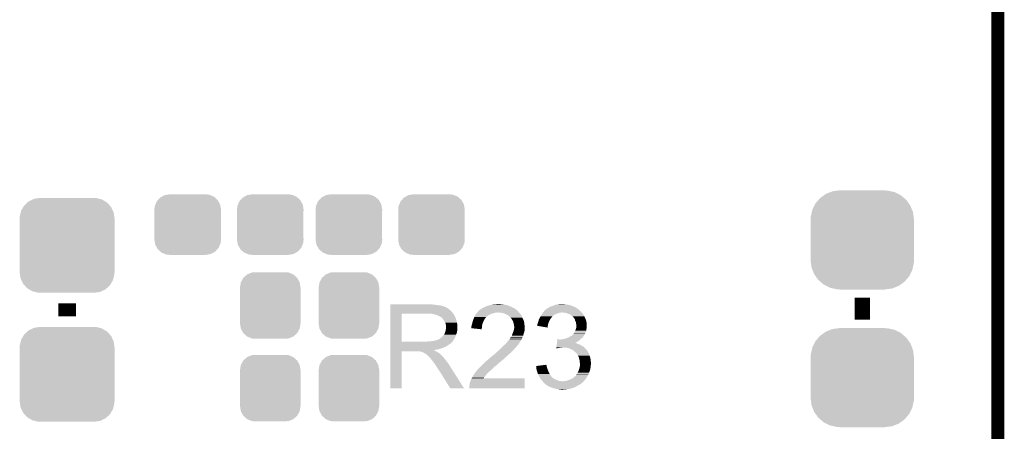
# Model space of a CAD drawing. Extents: x -1.3 to 24.2, y -3.9 to 56.
# Tile 53 of 54: x 12.8 to 24.2, y 36.5 to 41.3. Entities that reach past the tile are written whole.
import ezdxf

# ---------------------------------------------------------------- set-up
doc = ezdxf.new("R2010")
doc.units = 0
doc.layers.get('0').update_dxf_attribs({"linetype": 'CONTINUOUS'})
for name, color, linetype in [('ETH_WIZ_3_CLICK_V102_GKO', 9, 'CONTINUOUS'), ('ETH_WIZ_3_CLICK_V102_GTO', 11, 'CONTINUOUS'), ('ETH_WIZ_3_CLICK_V102_GTS', 8, 'CONTINUOUS')]:
    doc.layers.add(name, color=color, linetype=linetype)

# ---------------------------------------------------------------- blocks, each defined once
blk = doc.blocks.new('CUSTOM_84')
for points in [[(-0.268438, 0.342124), (-0.233628, 0.347838), (0.2622, 0.342124), (0.247972, 0.347838)], [(-0.233628, 0.347838), (-0.20955, 0.35179), (0.247972, 0.347838), (0.20955, 0.35179)], [(-0.383124, 0.213652), (-0.37475, 0.234078), (0.380766, 0.213652), (0.377262, 0.234078)], [(-0.37475, 0.234078), (-0.360486, 0.26887), (0.377262, 0.234078), (0.357822, 0.26887)], [(-0.360486, 0.26887), (-0.34504, 0.286174), (0.357822, 0.26887), (0.348152, 0.286174)], [(-0.34504, 0.286174), (-0.320744, 0.31339), (0.348152, 0.286174), (0.317222, 0.31339)], [(-0.320744, 0.31339), (-0.298526, 0.325596), (0.317222, 0.31339), (0.30335, 0.325596)], [(-0.298526, 0.325596), (-0.268438, 0.342124), (0.30335, 0.325596), (0.2622, 0.342124)], [(-0.38735, 0.17526), (-0.383124, 0.213652), (0.38735, 0.17526), (0.380766, 0.213652)], [(-0.38608, 0.154124), (-0.38735, 0.17526), (0.38608, 0.154124), (0.38735, 0.17526)], [(-0.38608, -0.154124), (-0.38608, 0.154124), (0.38608, -0.154124), (0.38608, 0.154124)], [(-0.38735, -0.17526), (-0.38608, -0.154124), (0.38735, -0.17526), (0.38608, -0.154124)], [(-0.380764, -0.213652), (-0.38735, -0.17526), (0.383124, -0.213652), (0.38735, -0.17526)], [(-0.377262, -0.234078), (-0.380764, -0.213652), (0.374748, -0.234078), (0.383124, -0.213652)], [(-0.35782, -0.26887), (-0.377262, -0.234078), (0.360486, -0.26887), (0.374748, -0.234078)], [(-0.348152, -0.286174), (-0.35782, -0.26887), (0.345038, -0.286174), (0.360486, -0.26887)], [(-0.31722, -0.31339), (-0.348152, -0.286174), (0.320744, -0.31339), (0.345038, -0.286174)], [(-0.30335, -0.325596), (-0.31722, -0.31339), (0.298524, -0.325596), (0.320744, -0.31339)], [(-0.262198, -0.342124), (-0.30335, -0.325596), (0.268438, -0.342124), (0.298524, -0.325596)], [(-0.247972, -0.347838), (-0.262198, -0.342124), (0.233626, -0.347838), (0.268438, -0.342124)], [(-0.20955, -0.35179), (-0.247972, -0.347838), (0.20955, -0.35179), (0.233626, -0.347838)]]:
    blk.add_solid(points)
blk = doc.blocks.new('CUSTOM_87')
for points in [[(-0.312264, 0.321732), (-0.26893, 0.360448), (0.312592, 0.321732), (0.268592, 0.360448)], [(-0.26893, 0.360448), (-0.267216, 0.361152), (0.268592, 0.360448), (0.26779, 0.361152)], [(-0.267216, 0.361152), (-0.213724, 0.383108), (0.26779, 0.361152), (0.21312, 0.383108)], [(-0.213724, 0.383108), (-0.20803, 0.383392), (0.21312, 0.383108), (0.212412, 0.383392)], [(-0.20803, 0.383392), (-0.154122, 0.38608), (0.212412, 0.383392), (0.154132, 0.38608)], [(-0.35179, 0.21082), (-0.342144, 0.268372), (0.35179, 0.21082), (0.34192, 0.268372)], [(-0.342144, 0.268372), (-0.341452, 0.269636), (0.34192, 0.268372), (0.341702, 0.269636)], [(-0.341452, 0.269636), (-0.313432, 0.320688), (0.341702, 0.269636), (0.313176, 0.320688)], [(-0.313432, 0.320688), (-0.312264, 0.321732), (0.313176, 0.320688), (0.312592, 0.321732)], [(-0.35179, 0.20955), (-0.35179, 0.21082), (0.35179, 0.20955), (0.35179, 0.21082)], [(-0.35179, -0.20955), (-0.35179, 0.20955), (0.35179, -0.20955), (0.35179, 0.20955)], [(-0.35179, -0.21082), (-0.35179, -0.20955), (0.35179, -0.21082), (0.35179, -0.20955)], [(-0.34192, -0.268358), (-0.35179, -0.21082), (0.342148, -0.268358), (0.35179, -0.21082)], [(-0.341702, -0.269636), (-0.34192, -0.268358), (0.341446, -0.269636), (0.342148, -0.268358)], [(-0.313184, -0.320676), (-0.341702, -0.269636), (0.31344, -0.320676), (0.341446, -0.269636)], [(-0.312594, -0.321732), (-0.313184, -0.320676), (0.312258, -0.321732), (0.31344, -0.320676)], [(-0.268602, -0.36044), (-0.312594, -0.321732), (0.26894, -0.36044), (0.312258, -0.321732)], [(-0.267792, -0.361154), (-0.268602, -0.36044), (0.2672, -0.361154), (0.26894, -0.36044)], [(-0.213136, -0.383104), (-0.267792, -0.361154), (0.213734, -0.383104), (0.2672, -0.361154)], [(-0.212414, -0.383394), (-0.213136, -0.383104), (0.207926, -0.383394), (0.213734, -0.383104)], [(-0.154122, -0.38608), (-0.212414, -0.383394), (0.154132, -0.38608), (0.207926, -0.383394)]]:
    blk.add_solid(points)
blk = doc.blocks.new('CUSTOM_170')
for points in [[(-0.345082, 0.564982), (-0.280906, 0.573126), (0.330716, 0.564982), (0.29394, 0.573126)], [(-0.280906, 0.573126), (-0.268754, 0.574668), (0.29394, 0.573126), (0.26289, 0.574668)], [(-0.268754, 0.574668), (-0.26289, 0.575412), (0.26289, 0.574668), (0.26289, 0.575412)], [(-0.26289, 0.575412), (-0.26289, 0.57658), (0.26289, 0.575412), (0.26289, 0.57658)], [(-0.5439, 0.424206), (-0.50942, 0.464344), (0.540452, 0.424206), (0.511916, 0.464344)], [(-0.50942, 0.464344), (-0.48991, 0.487052), (0.511916, 0.464344), (0.485384, 0.487052)], [(-0.48991, 0.487052), (-0.445898, 0.518216), (0.485384, 0.487052), (0.448968, 0.518216)], [(-0.445898, 0.518216), (-0.422292, 0.53493), (0.448968, 0.518216), (0.415476, 0.53493)], [(-0.422292, 0.53493), (-0.370184, 0.555212), (0.415476, 0.53493), (0.374834, 0.555212)], [(-0.370184, 0.555212), (-0.345082, 0.564982), (0.374834, 0.555212), (0.330716, 0.564982)], [(-0.587848, 0.319662), (-0.581036, 0.350142), (0.59012, 0.319662), (0.578192, 0.350142)], [(-0.581036, 0.350142), (-0.557634, 0.396816), (0.578192, 0.350142), (0.559922, 0.396816)], [(-0.557634, 0.396816), (-0.5439, 0.424206), (0.559922, 0.396816), (0.540452, 0.424206)], [(-0.60198, -0.23749), (-0.60198, 0.23749), (0.60198, -0.23749), (0.60198, 0.23749)], [(-0.600708, 0.23749), (-0.599104, 0.269284), (0.600706, 0.23749), (0.596612, 0.269284)], [(-0.599104, 0.269284), (-0.587848, 0.319662), (0.596612, 0.269284), (0.59012, 0.319662)], [(-0.596696, -0.269178), (-0.600708, -0.23749), (0.599104, -0.269178), (0.600708, -0.23749)], [(-0.590302, -0.319686), (-0.596696, -0.269178), (0.587816, -0.319686), (0.599104, -0.269178)], [(-0.5785, -0.350036), (-0.590302, -0.319686), (0.581036, -0.350036), (0.587816, -0.319686)], [(-0.560276, -0.396904), (-0.5785, -0.350036), (0.557536, -0.396904), (0.581036, -0.350036)], [(-0.541032, -0.4241), (-0.560276, -0.396904), (0.5439, -0.4241), (0.557536, -0.396904)], [(-0.512418, -0.464538), (-0.541032, -0.4241), (0.50916, -0.464538), (0.5439, -0.4241)], [(-0.486348, -0.486946), (-0.512418, -0.464538), (0.48991, -0.486946), (0.50916, -0.464538)], [(-0.449588, -0.518546), (-0.486348, -0.486946), (0.44528, -0.518546), (0.48991, -0.486946)], [(-0.417148, -0.534824), (-0.449588, -0.518546), (0.422292, -0.534824), (0.44528, -0.518546)], [(-0.375536, -0.555706), (-0.417148, -0.534824), (0.36864, -0.555706), (0.422292, -0.534824)], [(-0.334554, -0.564876), (-0.375536, -0.555706), (0.345082, -0.564876), (0.36864, -0.555706)], [(-0.294682, -0.573798), (-0.334554, -0.564876), (0.274772, -0.573798), (0.345082, -0.564876)], [(-0.264976, -0.575306), (-0.294682, -0.573798), (0.26289, -0.575306), (0.274772, -0.573798)], [(-0.26289, -0.575412), (-0.264976, -0.575306), (0.26289, -0.575412), (0.26289, -0.575306)], [(-0.26289, -0.57658), (-0.26289, -0.575412), (0.26289, -0.57658), (0.26289, -0.575412)]]:
    blk.add_solid(points)
blk = doc.blocks.new('CUSTOM_175')
for points in [[(-0.508918, 0.445816), (-0.497124, 0.465342), (0.51162, 0.445816), (0.49401, 0.465342)], [(-0.497124, 0.465342), (-0.461888, 0.497124), (0.49401, 0.465342), (0.465342, 0.497124)], [(-0.461888, 0.497124), (-0.445816, 0.51162), (0.465342, 0.497124), (0.441342, 0.51162)], [(-0.445816, 0.51162), (-0.400774, 0.532846), (0.441342, 0.51162), (0.406198, 0.532846)], [(-0.400774, 0.532846), (-0.383312, 0.541074), (0.406198, 0.532846), (0.373946, 0.541074)], [(-0.383312, 0.541074), (-0.323442, 0.549926), (0.373946, 0.541074), (0.339246, 0.549926)], [(-0.323442, 0.549926), (-0.31496, 0.55118), (0.339246, 0.549926), (0.31496, 0.55118)], [(-0.549926, 0.339246), (-0.538686, 0.383312), (0.54759, 0.339246), (0.541074, 0.383312)], [(-0.538686, 0.383312), (-0.532846, 0.406198), (0.541074, 0.383312), (0.53029, 0.406198)], [(-0.532846, 0.406198), (-0.508918, 0.445816), (0.53029, 0.406198), (0.51162, 0.445816)], [(-0.55118, 0.31496), (-0.549926, 0.339246), (0.55118, 0.31496), (0.54759, 0.339246)], [(-0.55118, -0.31496), (-0.55118, 0.31496), (0.55118, -0.31496), (0.55118, 0.31496)], [(-0.547588, -0.339246), (-0.55118, -0.31496), (0.549926, -0.339246), (0.55118, -0.31496)], [(-0.541074, -0.383312), (-0.547588, -0.339246), (0.538684, -0.383312), (0.549926, -0.339246)], [(-0.530288, -0.406198), (-0.541074, -0.383312), (0.532846, -0.406198), (0.538684, -0.383312)], [(-0.51162, -0.445816), (-0.530288, -0.406198), (0.508916, -0.445816), (0.532846, -0.406198)], [(-0.494008, -0.465342), (-0.51162, -0.445816), (0.497124, -0.465342), (0.508916, -0.445816)], [(-0.465342, -0.497124), (-0.494008, -0.465342), (0.461886, -0.497124), (0.497124, -0.465342)], [(-0.44134, -0.51162), (-0.465342, -0.497124), (0.445816, -0.51162), (0.461886, -0.497124)], [(-0.406198, -0.532846), (-0.44134, -0.51162), (0.400772, -0.532846), (0.445816, -0.51162)], [(-0.373944, -0.541074), (-0.406198, -0.532846), (0.383312, -0.541074), (0.400772, -0.532846)], [(-0.339246, -0.549926), (-0.373944, -0.541074), (0.32344, -0.549926), (0.383312, -0.541074)], [(-0.31496, -0.55118), (-0.339246, -0.549926), (0.31496, -0.55118), (0.32344, -0.549926)]]:
    blk.add_solid(points)

msp = doc.modelspace()

# ---------------------------------------------------------------- linework, layer by layer
at = {"layer": 'ETH_WIZ_3_CLICK_V102_GKO', "const_width": 0.1524}
msp.add_lwpolyline([(24.13, -1.27), (24.13, 53.594)], dxfattribs=at)
at = {"layer": 'ETH_WIZ_3_CLICK_V102_GTO'}
for points, const_width in [([(22.5552, 37.8079), (22.5552, 38.0619)], 0.1778), ([(13.3096, 37.846), (13.3096, 37.9984)], 0.2032)]:
    msp.add_lwpolyline(points, dxfattribs=dict(at, const_width=const_width))
for points in [[(17.06882, 37.88918), (17.068822, 37.909498), (17.79016, 37.88918), (17.774922, 37.909498)], [(17.068822, 37.98316), (17.068824, 37.9857), (17.57426, 37.98316), (17.54632, 37.9857)], [(17.068822, 37.97808), (17.068822, 37.98316), (17.604738, 37.97808), (17.57426, 37.98316)], [(17.068822, 37.97554), (17.068822, 37.97808), (17.6403, 37.97554), (17.604738, 37.97808)], [(17.068822, 37.96792), (17.068822, 37.97554), (17.670778, 37.96792), (17.6403, 37.97554)], [(17.068822, 37.96284), (17.068822, 37.96792), (17.686022, 37.96284), (17.670778, 37.96792)], [(17.068822, 37.9603), (17.068822, 37.96284), (17.698722, 37.9603), (17.686022, 37.96284)], [(17.068822, 37.960276), (17.068822, 37.9603), (17.70126, 37.960276), (17.698722, 37.9603)], [(17.068822, 37.957754), (17.068822, 37.960276), (17.701276, 37.957754), (17.70126, 37.960276)], [(17.068822, 37.95268), (17.068822, 37.957754), (17.71142, 37.95268), (17.701276, 37.957754)], [(17.068822, 37.947598), (17.068822, 37.95268), (17.724122, 37.947598), (17.71142, 37.95268)], [(17.068822, 37.93744), (17.068822, 37.947598), (17.73936, 37.93744), (17.724122, 37.947598)], [(17.068822, 37.92474), (17.068822, 37.93744), (17.7546, 37.92474), (17.73936, 37.93744)], [(17.068822, 37.909498), (17.068822, 37.92474), (17.774922, 37.909498), (17.7546, 37.92474)], [(18.078874, 37.89172), (18.087338, 37.901878), (18.56486, 37.89172), (18.554706, 37.901878)], [(18.087338, 37.901878), (18.08734, 37.90188), (18.554706, 37.901878), (18.554704, 37.90188)], [(18.08734, 37.90188), (18.094942, 37.909482), (18.554704, 37.90188), (18.552164, 37.909482)], [(18.094942, 37.909482), (18.09496, 37.9095), (18.552164, 37.909482), (18.549624, 37.9095)], [(18.09496, 37.9095), (18.097502, 37.912042), (18.549624, 37.9095), (18.547078, 37.912042)], [(18.097502, 37.912042), (18.110204, 37.92474), (18.547078, 37.912042), (18.53184, 37.92474)], [(18.110204, 37.92474), (18.11782, 37.927284), (18.53184, 37.92474), (18.52828, 37.927284)], [(18.11782, 37.927284), (18.125444, 37.934902), (18.52828, 37.927284), (18.517616, 37.934902)], [(18.125444, 37.934902), (18.130518, 37.93744), (18.517616, 37.934902), (18.514062, 37.93744)], [(18.130518, 37.93744), (18.135598, 37.93998), (18.514062, 37.93744), (18.509618, 37.93998)], [(18.135598, 37.93998), (18.148296, 37.9476), (18.509618, 37.93998), (18.496282, 37.9476)], [(18.148296, 37.9476), (18.161, 37.95268), (18.496282, 37.9476), (18.48443, 37.95268)], [(18.161, 37.95268), (18.17624, 37.9603), (18.48443, 37.95268), (18.46665, 37.9603)], [(18.17624, 37.9603), (18.19402, 37.967922), (18.46665, 37.9603), (18.448864, 37.967922)], [(18.19402, 37.967922), (18.202906, 37.97046), (18.448864, 37.967922), (18.442942, 37.97046)], [(18.202906, 37.97046), (18.2118, 37.973), (18.442942, 37.97046), (18.433418, 37.973)], [(18.2118, 37.973), (18.24228, 37.98062), (18.433418, 37.973), (18.40484, 37.98062)], [(18.24228, 37.98062), (18.25244, 37.98316), (18.40484, 37.98062), (18.389602, 37.98316)], [(18.25244, 37.98316), (18.275302, 37.98824), (18.389602, 37.98316), (18.359122, 37.98824)], [(18.3007, 37.98824), (18.326098, 37.99078), (18.348962, 37.98824), (18.338802, 37.99078)], [(18.843412, 37.89172), (18.846802, 37.896802), (19.29384, 37.89172), (19.288758, 37.896802)], [(18.846802, 37.896802), (18.865272, 37.917118), (19.288758, 37.896802), (19.268442, 37.917118)], [(18.865272, 37.917118), (18.872204, 37.92474), (19.268442, 37.917118), (19.257772, 37.92474)], [(18.872204, 37.92474), (18.874746, 37.924746), (19.257772, 37.92474), (19.257764, 37.924746)], [(18.874746, 37.924746), (18.877284, 37.927282), (19.257764, 37.924746), (19.254214, 37.927282)], [(18.877284, 37.927282), (18.882354, 37.92982), (19.254214, 37.927282), (19.25066, 37.92982)], [(18.882354, 37.92982), (18.882358, 37.929822), (19.25066, 37.92982), (19.250658, 37.929822)], [(18.882358, 37.929822), (18.88744, 37.9349), (19.250658, 37.929822), (19.24431, 37.9349)], [(18.88744, 37.9349), (18.895062, 37.93998), (19.24431, 37.9349), (19.23796, 37.93998)], [(18.895062, 37.93998), (18.905222, 37.945062), (19.23796, 37.93998), (19.231608, 37.945062)], [(18.905222, 37.945062), (18.912834, 37.950138), (19.231608, 37.945062), (19.225262, 37.950138)], [(18.912834, 37.950138), (18.912838, 37.95014), (19.225262, 37.950138), (19.225256, 37.95014)], [(18.912838, 37.95014), (18.917064, 37.952676), (19.225256, 37.95014), (19.21512, 37.952676)], [(18.917064, 37.952676), (18.921264, 37.955196), (19.21512, 37.952676), (19.2151, 37.955196)], [(18.921264, 37.955196), (18.921304, 37.95522), (19.2151, 37.955196), (19.212564, 37.95522)], [(18.921304, 37.95522), (18.925538, 37.95776), (19.212564, 37.95522), (19.206214, 37.95776)], [(18.925538, 37.95776), (18.956018, 37.96792), (19.206214, 37.95776), (19.18081, 37.96792)], [(18.956018, 37.96792), (18.974302, 37.975538), (19.18081, 37.96792), (19.161762, 37.975538)], [(18.974302, 37.975538), (18.986502, 37.98062), (19.161762, 37.975538), (19.13636, 37.98062)], [(18.986502, 37.98062), (19.0119, 37.9857), (19.13636, 37.98062), (19.113498, 37.9857)], [(19.0119, 37.9857), (19.0246, 37.98824), (19.113498, 37.9857), (19.09572, 37.98824)], [(19.0246, 37.98824), (19.044922, 37.99078), (19.09572, 37.98824), (19.080482, 37.99078)], [(17.068812, 37.553922), (17.06882, 37.876458), (17.198342, 37.553922), (17.198342, 37.876458)], [(17.06882, 37.87648), (17.06882, 37.88918), (17.800038, 37.87648), (17.79016, 37.88918)], [(17.06882, 37.876458), (17.06882, 37.87648), (17.198342, 37.876458), (17.50568, 37.87648)], [(17.576802, 37.8714), (17.543782, 37.87648), (17.803988, 37.8714), (17.800038, 37.87648)], [(17.595436, 37.866318), (17.576802, 37.8714), (17.80794, 37.866318), (17.803988, 37.8714)], [(17.60474, 37.86378), (17.595436, 37.866318), (17.807944, 37.86378), (17.80794, 37.866318)], [(17.604752, 37.863774), (17.60474, 37.86378), (17.807944, 37.863774), (17.807944, 37.86378)], [(17.625056, 37.853622), (17.604752, 37.863774), (17.81556, 37.853622), (17.807944, 37.863774)], [(17.62506, 37.85362), (17.625056, 37.853622), (17.815562, 37.85362), (17.81556, 37.853622)], [(17.64284, 37.846), (17.62506, 37.85362), (17.81861, 37.846), (17.815562, 37.85362)], [(17.65131, 37.84092), (17.64284, 37.846), (17.82064, 37.84092), (17.81861, 37.846)], [(17.65554, 37.838382), (17.65131, 37.84092), (17.821728, 37.838382), (17.82064, 37.84092)], [(17.663164, 37.8333), (17.65554, 37.838382), (17.823906, 37.8333), (17.821728, 37.838382)], [(17.665704, 37.833292), (17.663164, 37.8333), (17.82391, 37.833292), (17.823906, 37.8333)], [(17.67332, 37.82314), (17.665704, 37.833292), (17.82826, 37.82314), (17.82391, 37.833292)], [(17.68094, 37.81298), (17.67332, 37.82314), (17.831648, 37.81298), (17.82826, 37.82314)], [(17.69001, 37.80028), (17.68094, 37.81298), (17.83588, 37.80028), (17.831648, 37.81298)], [(17.69364, 37.795196), (17.69001, 37.80028), (17.837406, 37.795196), (17.83588, 37.80028)], [(17.7038, 37.774878), (17.69364, 37.795196), (17.8435, 37.774878), (17.837406, 37.795196)], [(18.0213, 37.7698), (18.023418, 37.7825), (18.14322, 37.7698), (18.1483, 37.7825)], [(18.023418, 37.7825), (18.023842, 37.78504), (18.1483, 37.7825), (18.149388, 37.78504)], [(18.023842, 37.78504), (18.029284, 37.80028), (18.149388, 37.78504), (18.15592, 37.80028)], [(18.029284, 37.80028), (18.035632, 37.818058), (18.15592, 37.80028), (18.166078, 37.818058)], [(18.035632, 37.818058), (18.03654, 37.820598), (18.166078, 37.818058), (18.167982, 37.820598)], [(18.03654, 37.820598), (18.040056, 37.82822), (18.167982, 37.820598), (18.1737, 37.82822)], [(18.040056, 37.82822), (18.043574, 37.83584), (18.1737, 37.82822), (18.17878, 37.83584)], [(18.043574, 37.83584), (18.044746, 37.838378), (18.17878, 37.83584), (18.18132, 37.838378)], [(18.044746, 37.838378), (18.05178, 37.853618), (18.18132, 37.838378), (18.200914, 37.853618)], [(18.05178, 37.853618), (18.053232, 37.85616), (18.200914, 37.853618), (18.204184, 37.85616)], [(18.053232, 37.85616), (18.06049, 37.86886), (18.204184, 37.85616), (18.22704, 37.86886)], [(18.06049, 37.86886), (18.06194, 37.871396), (18.22704, 37.86886), (18.232744, 37.871396)], [(18.06194, 37.871396), (18.068292, 37.87902), (18.232744, 37.871396), (18.249898, 37.87902)], [(18.068292, 37.87902), (18.076756, 37.88918), (18.249898, 37.87902), (18.290538, 37.88918)], [(18.076756, 37.88918), (18.078872, 37.891718), (18.308316, 37.88918), (18.313396, 37.891718)], [(18.078872, 37.891718), (18.078874, 37.89172), (18.313396, 37.891718), (18.321022, 37.89172)], [(18.351502, 37.88918), (18.321022, 37.89172), (18.5674, 37.88918), (18.56486, 37.89172)], [(18.351514, 37.889178), (18.351502, 37.88918), (18.5674, 37.889178), (18.5674, 37.88918)], [(18.379438, 37.8841), (18.351514, 37.889178), (18.571212, 37.8841), (18.5674, 37.889178)], [(18.392986, 37.87902), (18.379438, 37.8841), (18.575022, 37.87902), (18.571212, 37.8841)], [(18.39976, 37.87648), (18.392986, 37.87902), (18.577562, 37.87648), (18.575022, 37.87902)], [(18.409924, 37.871398), (18.39976, 37.87648), (18.582642, 37.871398), (18.577562, 37.87648)], [(18.435318, 37.8587), (18.409924, 37.871398), (18.59026, 37.8587), (18.582642, 37.871398)], [(18.435322, 37.858698), (18.435318, 37.8587), (18.59026, 37.858698), (18.59026, 37.8587)], [(18.44548, 37.85108), (18.435322, 37.858698), (18.593724, 37.85108), (18.59026, 37.858698)], [(18.453096, 37.845998), (18.44548, 37.85108), (18.596034, 37.845998), (18.593724, 37.85108)], [(18.455638, 37.840924), (18.453096, 37.845998), (18.59834, 37.840924), (18.596034, 37.845998)], [(18.465802, 37.83076), (18.455638, 37.840924), (18.60296, 37.83076), (18.59834, 37.840924)], [(18.473418, 37.823142), (18.465802, 37.83076), (18.606478, 37.823142), (18.60296, 37.83076)], [(18.48612, 37.802818), (18.473418, 37.823142), (18.61586, 37.802818), (18.606478, 37.823142)], [(18.48866, 37.79774), (18.48612, 37.802818), (18.618202, 37.79774), (18.61586, 37.802818)], [(18.49628, 37.782502), (18.48866, 37.79774), (18.622554, 37.782502), (18.618202, 37.79774)], [(18.496918, 37.779958), (18.49628, 37.782502), (18.62328, 37.779958), (18.622554, 37.782502)], [(18.501362, 37.76218), (18.496918, 37.779958), (18.625504, 37.76218), (18.62328, 37.779958)], [(18.785842, 37.777422), (18.79138, 37.797738), (18.908888, 37.777422), (18.91792, 37.797738)], [(18.79138, 37.797738), (18.79346, 37.80536), (18.91792, 37.797738), (18.922274, 37.80536)], [(18.79346, 37.80536), (18.798538, 37.815518), (18.922274, 37.80536), (18.928078, 37.815518)], [(18.798538, 37.815518), (18.80489, 37.82822), (18.928078, 37.815518), (18.93824, 37.82822)], [(18.80489, 37.82822), (18.8087, 37.835838), (18.93824, 37.82822), (18.943952, 37.835838)], [(18.8087, 37.835838), (18.810182, 37.83838), (18.943952, 37.835838), (18.94586, 37.83838)], [(18.810182, 37.83838), (18.814626, 37.846), (18.94586, 37.83838), (18.95094, 37.846)], [(18.814626, 37.846), (18.816106, 37.848538), (18.95094, 37.846), (18.953478, 37.848538)], [(18.816106, 37.848538), (18.823514, 37.86124), (18.953478, 37.848538), (18.971262, 37.86124)], [(18.823514, 37.86124), (18.826478, 37.86632), (18.971262, 37.86124), (18.979388, 37.86632)], [(18.826478, 37.86632), (18.831556, 37.873938), (18.979388, 37.86632), (18.991578, 37.873938)], [(18.831556, 37.873938), (18.834944, 37.879018), (18.991578, 37.873938), (19.00936, 37.879018)], [(18.834944, 37.879018), (18.840024, 37.886638), (19.00936, 37.879018), (19.027138, 37.886638)], [(18.840024, 37.886638), (18.841718, 37.88918), (19.027138, 37.886638), (19.04492, 37.88918)], [(18.841718, 37.88918), (18.843412, 37.89172), (19.04492, 37.88918), (19.057618, 37.89172)], [(19.095718, 37.88918), (19.070322, 37.89172), (19.29638, 37.88918), (19.29384, 37.89172)], [(19.116038, 37.8841), (19.095718, 37.88918), (19.30146, 37.8841), (19.29638, 37.88918)], [(19.13636, 37.87648), (19.116038, 37.8841), (19.30654, 37.87648), (19.30146, 37.8841)], [(19.15414, 37.871402), (19.13636, 37.87648), (19.309926, 37.871402), (19.30654, 37.87648)], [(19.16684, 37.86124), (19.15414, 37.871402), (19.3167, 37.86124), (19.309926, 37.871402)], [(19.166844, 37.861238), (19.16684, 37.86124), (19.3167, 37.861238), (19.3167, 37.86124)], [(19.170234, 37.858694), (19.166844, 37.861238), (19.316704, 37.858694), (19.3167, 37.861238)], [(19.176998, 37.85362), (19.170234, 37.858694), (19.320088, 37.85362), (19.316704, 37.858694)], [(19.179538, 37.851082), (19.176998, 37.85362), (19.32178, 37.851082), (19.320088, 37.85362)], [(19.182074, 37.848546), (19.179538, 37.851082), (19.322796, 37.848546), (19.32178, 37.851082)], [(19.184614, 37.84854), (19.182074, 37.848546), (19.322798, 37.84854), (19.322796, 37.848546)], [(19.193326, 37.83838), (19.184614, 37.84854), (19.32686, 37.83838), (19.322798, 37.84854)], [(19.19986, 37.83076), (19.193326, 37.83838), (19.33067, 37.83076), (19.32686, 37.83838)], [(19.205304, 37.82314), (19.19986, 37.83076), (19.33448, 37.82314), (19.33067, 37.83076)], [(19.212558, 37.812984), (19.205304, 37.82314), (19.338834, 37.812984), (19.33448, 37.82314)], [(19.214738, 37.805358), (19.212558, 37.812984), (19.3421, 37.805358), (19.338834, 37.812984)], [(19.217638, 37.7952), (19.214738, 37.805358), (19.34464, 37.7952), (19.3421, 37.805358)], [(19.221994, 37.78504), (19.217638, 37.7952), (19.34718, 37.78504), (19.34464, 37.7952)], [(19.225258, 37.777422), (19.221994, 37.78504), (19.348704, 37.777422), (19.34718, 37.78504)], [(17.703798, 37.65804), (17.70634, 37.670738), (17.840958, 37.65804), (17.843498, 37.670738)], [(17.71142, 37.759636), (17.7038, 37.774878), (17.845026, 37.759636), (17.8435, 37.774878)], [(17.70634, 37.670738), (17.711418, 37.683438), (17.843498, 37.670738), (17.84604, 37.683438)], [(17.711418, 37.683438), (17.71432, 37.703756), (17.84604, 37.683438), (17.84604, 37.703756)], [(17.712872, 37.74948), (17.71142, 37.759636), (17.84604, 37.74948), (17.845026, 37.759636)], [(17.71396, 37.741858), (17.712872, 37.74948), (17.846676, 37.741858), (17.84604, 37.74948)], [(17.713962, 37.729158), (17.71396, 37.741858), (17.847734, 37.729158), (17.846676, 37.741858)], [(17.7165, 37.721536), (17.713962, 37.729158), (17.84837, 37.721536), (17.847734, 37.729158)], [(17.71432, 37.703756), (17.715046, 37.708836), (17.84604, 37.703756), (17.848578, 37.708836)], [(17.715046, 37.708836), (17.7165, 37.719), (17.848578, 37.708836), (17.848578, 37.719)], [(17.7165, 37.719002), (17.7165, 37.721536), (17.84858, 37.719002), (17.84837, 37.721536)], [(17.7165, 37.719), (17.7165, 37.719002), (17.848578, 37.719), (17.84858, 37.719002)], [(18.0086, 37.721542), (18.010504, 37.72916), (18.132468, 37.721542), (18.13306, 37.72916)], [(18.0086, 37.708862), (18.0086, 37.721542), (18.131482, 37.708862), (18.132468, 37.721542)], [(18.130496, 37.696142), (18.0086, 37.708862), (18.130496, 37.696142), (18.131482, 37.708862)], [(18.010504, 37.72916), (18.01368, 37.74186), (18.13306, 37.72916), (18.135368, 37.74186)], [(18.01368, 37.74186), (18.016222, 37.75456), (18.135368, 37.74186), (18.137678, 37.75456)], [(18.016222, 37.75456), (18.017066, 37.757098), (18.137678, 37.75456), (18.13814, 37.757098)], [(18.017066, 37.757098), (18.0213, 37.7698), (18.13814, 37.757098), (18.14322, 37.7698)], [(18.48866, 37.64534), (18.496786, 37.665656), (18.6182, 37.64534), (18.625818, 37.665656)], [(18.496786, 37.665656), (18.49882, 37.670738), (18.625818, 37.665656), (18.626544, 37.670738)], [(18.49882, 37.670738), (18.50263, 37.68344), (18.626544, 37.670738), (18.62836, 37.68344)], [(18.50221, 37.75964), (18.501362, 37.76218), (18.62582, 37.75964), (18.625504, 37.76218)], [(18.506438, 37.746942), (18.50221, 37.75964), (18.627634, 37.746942), (18.62582, 37.75964)], [(18.50263, 37.68344), (18.50644, 37.696142), (18.62836, 37.68344), (18.62836, 37.696142)], [(18.50644, 37.74186), (18.506438, 37.746942), (18.62836, 37.74186), (18.627634, 37.746942)], [(18.50644, 37.734242), (18.50644, 37.74186), (18.629208, 37.734242), (18.62836, 37.74186)], [(18.50898, 37.724082), (18.50644, 37.734242), (18.630336, 37.724082), (18.629208, 37.734242)], [(18.50644, 37.696142), (18.506692, 37.698678), (18.62836, 37.696142), (18.62836, 37.698678)], [(18.506692, 37.698678), (18.507708, 37.708838), (18.62836, 37.698678), (18.6309, 37.708838)], [(18.507708, 37.708838), (18.508724, 37.718998), (18.6309, 37.708838), (18.6309, 37.718998)], [(18.508724, 37.718998), (18.50898, 37.721538), (18.6309, 37.718998), (18.630618, 37.721538)], [(18.50898, 37.721538), (18.50898, 37.724082), (18.630618, 37.721538), (18.630336, 37.724082)], [(18.77568, 37.7368), (18.775682, 37.744404), (18.89844, 37.7368), (18.899714, 37.744404)], [(18.895036, 37.716464), (18.77568, 37.7368), (18.895036, 37.716464), (18.89844, 37.7368)], [(18.775682, 37.744404), (18.776948, 37.74694), (18.899714, 37.744404), (18.90014, 37.74694)], [(18.776948, 37.74694), (18.77822, 37.749484), (18.90014, 37.74694), (18.900832, 37.749484)], [(18.77822, 37.757102), (18.78076, 37.767262), (18.90291, 37.757102), (18.90568, 37.767262)], [(18.77822, 37.749484), (18.77822, 37.757102), (18.900832, 37.749484), (18.90291, 37.757102)], [(18.78076, 37.767262), (18.78457, 37.77488), (18.90568, 37.767262), (18.907758, 37.77488)], [(18.78457, 37.77488), (18.785842, 37.777422), (18.907758, 37.77488), (18.908888, 37.777422)], [(19.199862, 37.645344), (19.217636, 37.680896), (19.331304, 37.645344), (19.344638, 37.680896)], [(19.217636, 37.680896), (19.22018, 37.685982), (19.344638, 37.680896), (19.345364, 37.685982)], [(19.22018, 37.685982), (19.224412, 37.698678), (19.345364, 37.685982), (19.34718, 37.698678)], [(19.224412, 37.698678), (19.2278, 37.70884), (19.34718, 37.698678), (19.350564, 37.70884)], [(19.2278, 37.76218), (19.225258, 37.777422), (19.351752, 37.76218), (19.348704, 37.777422)], [(19.22831, 37.759638), (19.2278, 37.76218), (19.35226, 37.759638), (19.351752, 37.76218)], [(19.2278, 37.70884), (19.228646, 37.713918), (19.350564, 37.70884), (19.352258, 37.713918)], [(19.23034, 37.749482), (19.22831, 37.759638), (19.352258, 37.749482), (19.35226, 37.759638)], [(19.228646, 37.713918), (19.23034, 37.724082), (19.352258, 37.713918), (19.352258, 37.724082)], [(19.23034, 37.724082), (19.23034, 37.749482), (19.352258, 37.724082), (19.352258, 37.749482)], [(17.068812, 37.5539), (17.068812, 37.553922), (17.487898, 37.5539), (17.198342, 37.553922)], [(17.068812, 37.543736), (17.068812, 37.5539), (17.78, 37.543736), (17.79016, 37.5539)], [(17.487898, 37.5539), (17.505664, 37.556438), (17.79016, 37.5539), (17.792698, 37.556438)], [(17.505664, 37.556438), (17.50568, 37.55644), (17.792698, 37.556438), (17.792698, 37.55644)], [(17.525998, 37.55644), (17.571718, 37.56152), (17.792698, 37.55644), (17.796086, 37.56152)], [(17.571718, 37.56152), (17.612358, 37.57168), (17.796086, 37.56152), (17.802862, 37.57168)], [(17.614896, 37.57168), (17.622514, 37.576758), (17.802862, 37.57168), (17.805824, 37.576758)], [(17.622514, 37.576758), (17.630138, 37.5793), (17.805824, 37.576758), (17.807306, 37.5793)], [(17.630138, 37.5793), (17.640296, 37.584378), (17.807306, 37.5793), (17.810268, 37.584378)], [(17.640296, 37.584378), (17.662522, 37.602158), (17.810268, 37.584378), (17.82064, 37.602158)], [(17.662522, 37.602158), (17.665698, 37.604698), (17.82064, 37.602158), (17.821562, 37.604698)], [(17.665698, 37.604698), (17.6784, 37.6174), (17.821562, 37.604698), (17.82618, 37.6174)], [(17.6784, 37.6174), (17.688558, 37.630098), (17.82618, 37.6174), (17.830798, 37.630098)], [(17.688558, 37.630098), (17.691098, 37.63264), (17.830798, 37.630098), (17.831722, 37.63264)], [(17.691098, 37.63264), (17.69364, 37.637718), (17.831722, 37.63264), (17.833568, 37.637718)], [(17.69364, 37.637718), (17.698718, 37.645336), (17.833568, 37.637718), (17.836338, 37.645336)], [(17.698718, 37.645336), (17.703798, 37.658038), (17.836338, 37.645336), (17.840956, 37.658038)], [(17.703798, 37.658038), (17.703798, 37.65804), (17.840956, 37.658038), (17.840958, 37.65804)], [(18.42516, 37.54628), (18.42939, 37.551358), (18.572196, 37.54628), (18.575018, 37.551358)], [(18.42939, 37.551358), (18.442094, 37.566604), (18.575018, 37.551358), (18.58772, 37.566604)], [(18.442094, 37.566604), (18.45056, 37.576764), (18.58772, 37.566604), (18.5928, 37.576764)], [(18.45056, 37.576764), (18.450584, 37.5793), (18.5928, 37.576764), (18.594068, 37.5793)], [(18.450584, 37.5793), (18.453106, 37.579316), (18.594068, 37.5793), (18.594076, 37.579316)], [(18.453106, 37.579316), (18.454368, 37.58184), (18.594076, 37.579316), (18.59534, 37.58184)], [(18.454368, 37.58184), (18.458182, 37.589462), (18.59534, 37.58184), (18.598388, 37.589462)], [(18.458182, 37.589462), (18.461566, 37.59454), (18.598388, 37.589462), (18.60042, 37.59454)], [(18.461566, 37.59454), (18.466644, 37.602156), (18.60042, 37.59454), (18.60296, 37.602156)], [(18.466644, 37.602156), (18.46834, 37.6047), (18.60296, 37.602156), (18.605494, 37.6047)], [(18.46834, 37.604702), (18.48104, 37.62248), (18.605496, 37.604702), (18.612164, 37.62248)], [(18.46834, 37.6047), (18.46834, 37.604702), (18.605494, 37.6047), (18.605496, 37.604702)], [(18.48104, 37.62248), (18.481886, 37.625018), (18.612164, 37.62248), (18.613118, 37.625018)], [(18.481886, 37.625018), (18.488658, 37.645338), (18.613118, 37.625018), (18.6182, 37.645338)], [(18.488658, 37.645338), (18.48866, 37.64534), (18.6182, 37.645338), (18.6182, 37.64534)], [(19.006106, 37.53866), (19.007924, 37.551362), (19.217734, 37.53866), (19.2405, 37.551362)], [(19.007924, 37.551362), (19.00974, 37.56406), (19.2405, 37.551362), (19.260818, 37.56406)], [(19.00974, 37.56406), (19.011558, 37.57676), (19.260818, 37.56406), (19.275636, 37.57676)], [(19.011558, 37.57676), (19.01192, 37.579298), (19.024604, 37.57676), (19.019524, 37.579298)], [(19.01192, 37.579298), (19.011922, 37.5793), (19.019524, 37.579298), (19.011922, 37.5793)], [(19.042382, 37.57676), (19.05762, 37.5793), (19.275636, 37.57676), (19.2786, 37.5793)], [(19.05762, 37.5793), (19.075398, 37.58184), (19.2786, 37.5793), (19.28114, 37.58184)], [(19.075398, 37.58184), (19.09826, 37.586922), (19.28114, 37.58184), (19.286222, 37.586922)], [(19.09826, 37.586922), (19.113496, 37.592), (19.286222, 37.586922), (19.2913, 37.592)], [(19.113496, 37.592), (19.121118, 37.59454), (19.2913, 37.592), (19.294474, 37.59454)], [(19.121118, 37.59454), (19.138258, 37.602158), (19.294474, 37.59454), (19.303998, 37.602158)], [(19.138258, 37.602158), (19.14398, 37.6047), (19.303998, 37.602158), (19.305904, 37.6047)], [(19.14398, 37.6047), (19.157694, 37.612318), (19.305904, 37.6047), (19.31162, 37.612318)], [(19.157694, 37.612318), (19.166834, 37.617394), (19.31162, 37.612318), (19.316694, 37.617394)], [(19.166834, 37.617394), (19.166846, 37.6174), (19.316694, 37.617394), (19.316694, 37.6174)], [(19.166846, 37.6174), (19.171926, 37.617406), (19.316694, 37.6174), (19.316694, 37.617406)], [(19.171926, 37.617406), (19.174456, 37.619938), (19.316694, 37.617406), (19.3167, 37.619938)], [(19.174456, 37.619938), (19.194776, 37.640258), (19.3167, 37.619938), (19.329398, 37.640258)], [(19.194776, 37.640258), (19.199862, 37.645344), (19.329398, 37.640258), (19.331304, 37.645344)], [(17.0688, 37.010364), (17.06881, 37.442116), (17.198316, 37.010364), (17.19834, 37.442116)], [(17.06881, 37.49802), (17.068812, 37.513258), (17.7165, 37.49802), (17.741898, 37.513258)], [(17.06881, 37.4904), (17.06881, 37.49802), (17.70126, 37.4904), (17.7165, 37.49802)], [(17.06881, 37.47516), (17.06881, 37.4904), (17.665698, 37.47516), (17.70126, 37.4904)], [(17.06881, 37.470078), (17.06881, 37.47516), (17.642838, 37.470078), (17.665698, 37.47516)], [(17.06881, 37.46246), (17.06881, 37.470078), (17.622518, 37.46246), (17.642838, 37.470078)], [(17.06881, 37.45992), (17.06881, 37.46246), (17.599662, 37.45992), (17.622518, 37.46246)], [(17.06881, 37.454806), (17.06881, 37.45992), (17.57429, 37.454806), (17.599662, 37.45992)], [(17.06881, 37.452298), (17.06881, 37.454806), (17.576804, 37.452298), (17.57429, 37.454806)], [(17.06881, 37.449758), (17.06881, 37.452298), (17.581882, 37.449758), (17.576804, 37.452298)], [(17.06881, 37.44468), (17.06881, 37.449758), (17.589498, 37.44468), (17.581882, 37.449758)], [(17.06881, 37.44214), (17.06881, 37.44468), (17.59585, 37.44214), (17.589498, 37.44468)], [(17.06881, 37.442116), (17.06881, 37.44214), (17.19834, 37.442116), (17.391378, 37.44214)], [(17.068812, 37.5412), (17.068812, 37.543736), (17.779976, 37.5412), (17.78, 37.543736)], [(17.068812, 37.541184), (17.068812, 37.5412), (17.777454, 37.541184), (17.779976, 37.5412)], [(17.068812, 37.536122), (17.068812, 37.541184), (17.774916, 37.536122), (17.777454, 37.541184)], [(17.068812, 37.52088), (17.068812, 37.536122), (17.75206, 37.52088), (17.774916, 37.536122)], [(17.068812, 37.513258), (17.068812, 37.52088), (17.741898, 37.513258), (17.75206, 37.52088)], [(17.401538, 37.4396), (17.391378, 37.44214), (17.602202, 37.4396), (17.59585, 37.44214)], [(17.416774, 37.437066), (17.414236, 37.4396), (17.606426, 37.437066), (17.602202, 37.4396)], [(17.419316, 37.43706), (17.416774, 37.437066), (17.606436, 37.43706), (17.606426, 37.437066)], [(17.449798, 37.4269), (17.419316, 37.43706), (17.623368, 37.4269), (17.606436, 37.43706)], [(18.30324, 37.42944), (18.31509, 37.439598), (18.47291, 37.42944), (18.481038, 37.439598)], [(18.31509, 37.439598), (18.32102, 37.44468), (18.481038, 37.439598), (18.48739, 37.44468)], [(18.32102, 37.44468), (18.326488, 37.449758), (18.48739, 37.44468), (18.493738, 37.449758)], [(18.326488, 37.449758), (18.33743, 37.459918), (18.493738, 37.449758), (18.501358, 37.459918)], [(18.33743, 37.459918), (18.3429, 37.464998), (18.501358, 37.459918), (18.508978, 37.464998)], [(18.3429, 37.464998), (18.351108, 37.47262), (18.508978, 37.464998), (18.51406, 37.47262)], [(18.351108, 37.47262), (18.35658, 37.4777), (18.51406, 37.47262), (18.51914, 37.4777)], [(18.35658, 37.4777), (18.36166, 37.48278), (18.51914, 37.4777), (18.52422, 37.48278)], [(18.36166, 37.48278), (18.38706, 37.50818), (18.52422, 37.48278), (18.54454, 37.50818)], [(18.38706, 37.50818), (18.39214, 37.51326), (18.54454, 37.50818), (18.548984, 37.51326)], [(18.39214, 37.51326), (18.409922, 37.5285), (18.548984, 37.51326), (18.562318, 37.5285)], [(18.409922, 37.528502), (18.42516, 37.54628), (18.56232, 37.528502), (18.572196, 37.54628)], [(18.409922, 37.5285), (18.409922, 37.528502), (18.562318, 37.5285), (18.56232, 37.528502)], [(18.996664, 37.472654), (18.997384, 37.4777), (18.996664, 37.472654), (19.014438, 37.4777)], [(18.997384, 37.4777), (18.997748, 37.48024), (19.014438, 37.4777), (19.03222, 37.48024)], [(18.997748, 37.48024), (18.998112, 37.48278), (19.03222, 37.48024), (19.047458, 37.48278)], [(18.998112, 37.48278), (18.998476, 37.48532), (19.060158, 37.48278), (19.070318, 37.48532)], [(18.998476, 37.48532), (18.999928, 37.49548), (19.323232, 37.48532), (19.311618, 37.49548)], [(18.999928, 37.49548), (19.003562, 37.52088), (19.311618, 37.49548), (19.265902, 37.52088)], [(19.003562, 37.52088), (19.004652, 37.5285), (19.265902, 37.52088), (19.24558, 37.5285)], [(19.004652, 37.5285), (19.00538, 37.53358), (19.24558, 37.5285), (19.230342, 37.53358)], [(19.00538, 37.53358), (19.006106, 37.538658), (19.230342, 37.53358), (19.220184, 37.538658)], [(19.006106, 37.538658), (19.006106, 37.53866), (19.220184, 37.538658), (19.217734, 37.53866)], [(19.110962, 37.48278), (19.083022, 37.48532), (19.326134, 37.48278), (19.323232, 37.48532)], [(19.138898, 37.4777), (19.110962, 37.48278), (19.33194, 37.4777), (19.326134, 37.48278)], [(19.16176, 37.46754), (19.138898, 37.4777), (19.340972, 37.46754), (19.33194, 37.4777)], [(19.182082, 37.45992), (19.16176, 37.46754), (19.347746, 37.45992), (19.340972, 37.46754)], [(19.189702, 37.45484), (19.182082, 37.45992), (19.35226, 37.45484), (19.347746, 37.45992)], [(19.193512, 37.4523), (19.189702, 37.45484), (19.3548, 37.4523), (19.35226, 37.45484)], [(19.19732, 37.44976), (19.193512, 37.4523), (19.356494, 37.44976), (19.3548, 37.4523)], [(19.202402, 37.444678), (19.19732, 37.44976), (19.35988, 37.444678), (19.356494, 37.44976)], [(19.207478, 37.439602), (19.202402, 37.444678), (19.36242, 37.439602), (19.35988, 37.444678)], [(19.2151, 37.43452), (19.207478, 37.439602), (19.364962, 37.43452), (19.36242, 37.439602)], [(19.220178, 37.429442), (19.2151, 37.43452), (19.3675, 37.429442), (19.364962, 37.43452)], [(17.454878, 37.42436), (17.449798, 37.4269), (17.6276, 37.42436), (17.623368, 37.4269)], [(17.459958, 37.42182), (17.454878, 37.42436), (17.630776, 37.42182), (17.6276, 37.42436)], [(17.467578, 37.416742), (17.459958, 37.42182), (17.637124, 37.416742), (17.630776, 37.42182)], [(17.472656, 37.414202), (17.467578, 37.416742), (17.640298, 37.414202), (17.637124, 37.416742)], [(17.475196, 37.4142), (17.472656, 37.414202), (17.6403, 37.4142), (17.640298, 37.414202)], [(17.47774, 37.411662), (17.475196, 37.4142), (17.642838, 37.411662), (17.6403, 37.4142)], [(17.4879, 37.40404), (17.47774, 37.411662), (17.65046, 37.40404), (17.642838, 37.411662)], [(17.491076, 37.4015), (17.4879, 37.40404), (17.653, 37.4015), (17.65046, 37.40404)], [(17.497428, 37.396418), (17.491076, 37.4015), (17.660622, 37.396418), (17.653, 37.4015)], [(17.500598, 37.393882), (17.497428, 37.396418), (17.663158, 37.393882), (17.660622, 37.396418)], [(17.523462, 37.371018), (17.500598, 37.393882), (17.68602, 37.371018), (17.663158, 37.393882)], [(17.531078, 37.3634), (17.523462, 37.371018), (17.691736, 37.3634), (17.68602, 37.371018)], [(17.538698, 37.353238), (17.531078, 37.3634), (17.699358, 37.353238), (17.691736, 37.3634)], [(17.53997, 37.3507), (17.538698, 37.353238), (17.70126, 37.3507), (17.699358, 37.353238)], [(17.541234, 37.348176), (17.53997, 37.3507), (17.703224, 37.348176), (17.70126, 37.3507)], [(17.54377, 37.34816), (17.541234, 37.348176), (17.703236, 37.34816), (17.703224, 37.348176)], [(17.559016, 37.32784), (17.54377, 37.34816), (17.71904, 37.32784), (17.703236, 37.34816)], [(17.57426, 37.30752), (17.559016, 37.32784), (17.735296, 37.30752), (17.71904, 37.32784)], [(18.16608, 37.3126), (18.190094, 37.33292), (18.341338, 37.3126), (18.3642, 37.33292)], [(18.190094, 37.33292), (18.1991, 37.34054), (18.3642, 37.33292), (18.373996, 37.34054)], [(18.1991, 37.34054), (18.210954, 37.3507), (18.373996, 37.34054), (18.387058, 37.3507)], [(18.210954, 37.3507), (18.234664, 37.37102), (18.387058, 37.3507), (18.407378, 37.37102)], [(18.234664, 37.37102), (18.23551, 37.371022), (18.407378, 37.37102), (18.40738, 37.371022)], [(18.23551, 37.371022), (18.237206, 37.371026), (18.40738, 37.371022), (18.407384, 37.371026)], [(18.237206, 37.371026), (18.249902, 37.38372), (18.407384, 37.371026), (18.422194, 37.38372)], [(18.249902, 37.38372), (18.26006, 37.39134), (18.422194, 37.38372), (18.431084, 37.39134)], [(18.26006, 37.39134), (18.27276, 37.4015), (18.431084, 37.39134), (18.44294, 37.4015)], [(18.27276, 37.4015), (18.287998, 37.414198), (18.44294, 37.4015), (18.455638, 37.414198)], [(18.287998, 37.414198), (18.288002, 37.414202), (18.455638, 37.414198), (18.455642, 37.414202)], [(18.288002, 37.414202), (18.300698, 37.426898), (18.455642, 37.414202), (18.470878, 37.426898)], [(18.300698, 37.426898), (18.30324, 37.42944), (18.470878, 37.426898), (18.47291, 37.42944)], [(19.237958, 37.411658), (19.220178, 37.429442), (19.37766, 37.411658), (19.3675, 37.429442)], [(19.25066, 37.3888), (19.237958, 37.411658), (19.38528, 37.3888), (19.37766, 37.411658)], [(19.260818, 37.365942), (19.25066, 37.3888), (19.392138, 37.365942), (19.38528, 37.3888)], [(19.261384, 37.3634), (19.260818, 37.365942), (19.3929, 37.3634), (19.392138, 37.365942)], [(19.2659, 37.343078), (19.261384, 37.3634), (19.396288, 37.343078), (19.3929, 37.3634)], [(19.268804, 37.332922), (19.2659, 37.343078), (19.39798, 37.332922), (19.396288, 37.343078)], [(19.27098, 37.325304), (19.268804, 37.332922), (19.398526, 37.325304), (19.39798, 37.332922)], [(19.27098, 37.310064), (19.27098, 37.325304), (19.399614, 37.310064), (19.398526, 37.325304)], [(17.577648, 37.302438), (17.57426, 37.30752), (17.73936, 37.302438), (17.735296, 37.30752)], [(17.596274, 37.2745), (17.577648, 37.302438), (17.75714, 37.2745), (17.73936, 37.302438)], [(17.60474, 37.2618), (17.596274, 37.2745), (17.765198, 37.2618), (17.75714, 37.2745)], [(17.61744, 37.244022), (17.60474, 37.2618), (17.776478, 37.244022), (17.765198, 37.2618)], [(17.6276, 37.226238), (17.61744, 37.244022), (17.78776, 37.226238), (17.776478, 37.244022)], [(17.63014, 37.221166), (17.6276, 37.226238), (17.790978, 37.221166), (17.78776, 37.226238)], [(17.635214, 37.21862), (17.63014, 37.221166), (17.792594, 37.21862), (17.790978, 37.221166)], [(17.637762, 37.21354), (17.635214, 37.21862), (17.795816, 37.21354), (17.792594, 37.21862)], [(17.76476, 37.01035), (17.637762, 37.21354), (17.92473, 37.01035), (17.795816, 37.21354)], [(18.062956, 37.203382), (18.075402, 37.22116), (18.21688, 37.203382), (18.2372, 37.22116)], [(18.075402, 37.22116), (18.077182, 37.223702), (18.2372, 37.22116), (18.239742, 37.223702)], [(18.077182, 37.223702), (18.0975, 37.24402), (18.239742, 37.223702), (18.26006, 37.24402)], [(18.0975, 37.24402), (18.11782, 37.26434), (18.26006, 37.24402), (18.28292, 37.26434)], [(18.11782, 37.26434), (18.1356, 37.28212), (18.28292, 37.26434), (18.30578, 37.28212)], [(18.1356, 37.28212), (18.14322, 37.28974), (18.30578, 37.28212), (18.315938, 37.28974)], [(18.14322, 37.28974), (18.163538, 37.310058), (18.315938, 37.28974), (18.336262, 37.310058)], [(18.163538, 37.310058), (18.166078, 37.312598), (18.336262, 37.310058), (18.341336, 37.312598)], [(18.166078, 37.312598), (18.16608, 37.3126), (18.341336, 37.312598), (18.341338, 37.3126)], [(18.763, 37.269418), (18.802832, 37.274496), (18.884902, 37.269418), (18.8849, 37.274496)], [(18.763282, 37.266878), (18.763, 37.269418), (18.884902, 37.266878), (18.884902, 37.269418)], [(18.764126, 37.25926), (18.763282, 37.266878), (18.887438, 37.25926), (18.884902, 37.266878)], [(18.76525, 37.249102), (18.764126, 37.25926), (18.88998, 37.249102), (18.887438, 37.25926)], [(18.76778, 37.226242), (18.76525, 37.249102), (18.8976, 37.226242), (18.88998, 37.249102)], [(18.76806, 37.223702), (18.76778, 37.226242), (18.89873, 37.223702), (18.8976, 37.226242)], [(18.774834, 37.20338), (18.76806, 37.223702), (18.90776, 37.20338), (18.89873, 37.223702)], [(18.802832, 37.274496), (18.842682, 37.279576), (18.8849, 37.274496), (18.882362, 37.279576)], [(18.842682, 37.279576), (18.88236, 37.284634), (18.882362, 37.279576), (18.88236, 37.284634)], [(19.24304, 37.19068), (19.255742, 37.210998), (19.37766, 37.19068), (19.385472, 37.210998)], [(19.255742, 37.210998), (19.25955, 37.223698), (19.385472, 37.210998), (19.390358, 37.223698)], [(19.25955, 37.223698), (19.26336, 37.2364), (19.390358, 37.223698), (19.392476, 37.2364)], [(19.26336, 37.2364), (19.264052, 37.23894), (19.392476, 37.2364), (19.3929, 37.23894)], [(19.264052, 37.23894), (19.270978, 37.264338), (19.3929, 37.23894), (19.39798, 37.264338)], [(19.270978, 37.264338), (19.27098, 37.264342), (19.39798, 37.264338), (19.39798, 37.264342)], [(19.273518, 37.302442), (19.27098, 37.310064), (19.400158, 37.302442), (19.399614, 37.310064)], [(19.27098, 37.264342), (19.272036, 37.277036), (19.39798, 37.264342), (19.39798, 37.277036)], [(19.272036, 37.277036), (19.272672, 37.284658), (19.39798, 37.277036), (19.400518, 37.284658)], [(19.272672, 37.284658), (19.27352, 37.294818), (19.400518, 37.284658), (19.400518, 37.294818)], [(19.27352, 37.297362), (19.273518, 37.302442), (19.40052, 37.297362), (19.400158, 37.302442)], [(19.27352, 37.294818), (19.27352, 37.297362), (19.400518, 37.294818), (19.40052, 37.297362)], [(17.993362, 37.078922), (17.998444, 37.09416), (18.63089, 37.078922), (18.630892, 37.09416)], [(17.998444, 37.09416), (18.00098, 37.096704), (18.630892, 37.09416), (18.630892, 37.096704)], [(18.00098, 37.096704), (18.00352, 37.10432), (18.630892, 37.096704), (18.630894, 37.10432)], [(18.00352, 37.10432), (18.0086, 37.117022), (18.630894, 37.10432), (18.630896, 37.117022)], [(18.0086, 37.117022), (18.01439, 37.127156), (18.630896, 37.117022), (18.6309, 37.127156)], [(18.01439, 37.127156), (18.014404, 37.12718), (18.6309, 37.127156), (18.150888, 37.12718)], [(18.014404, 37.12718), (18.01876, 37.1348), (18.150888, 37.12718), (18.156798, 37.1348)], [(18.01876, 37.1348), (18.02638, 37.15004), (18.156798, 37.1348), (18.16862, 37.15004)], [(18.02638, 37.15004), (18.028922, 37.155122), (18.16862, 37.15004), (18.17243, 37.155122)], [(18.028922, 37.155122), (18.039078, 37.170358), (18.17243, 37.155122), (18.18386, 37.170358)], [(18.039078, 37.170358), (18.04416, 37.17798), (18.18386, 37.170358), (18.19148, 37.17798)], [(18.04416, 37.17798), (18.051774, 37.188134), (18.19148, 37.17798), (18.201634, 37.188134)], [(18.051774, 37.188134), (18.053676, 37.19067), (18.201634, 37.188134), (18.20164, 37.19067)], [(18.053676, 37.19067), (18.057494, 37.19576), (18.20164, 37.19067), (18.20926, 37.19576)], [(18.057494, 37.19576), (18.0594, 37.1983), (18.20926, 37.19576), (18.211798, 37.1983)], [(18.0594, 37.1983), (18.062956, 37.203382), (18.211798, 37.1983), (18.21688, 37.203382)], [(18.78076, 37.185602), (18.774834, 37.20338), (18.91665, 37.185602), (18.90776, 37.20338)], [(18.784278, 37.17798), (18.78076, 37.185602), (18.92046, 37.17798), (18.91665, 37.185602)], [(18.794826, 37.155122), (18.784278, 37.17798), (18.93316, 37.155122), (18.92046, 37.17798)], [(18.796, 37.152578), (18.794826, 37.155122), (18.935388, 37.152578), (18.93316, 37.155122)], [(18.806158, 37.137342), (18.796, 37.152578), (18.948722, 37.137342), (18.935388, 37.152578)], [(18.80743, 37.1348), (18.806158, 37.137342), (18.950946, 37.1348), (18.948722, 37.137342)], [(18.807434, 37.134794), (18.80743, 37.1348), (18.953486, 37.134794), (18.950946, 37.1348)], [(18.809972, 37.129718), (18.807434, 37.134794), (18.958562, 37.129718), (18.953486, 37.134794)], [(18.81378, 37.1221), (18.809972, 37.129718), (18.971262, 37.1221), (18.958562, 37.129718)], [(18.818354, 37.11448), (18.81378, 37.1221), (18.983962, 37.11448), (18.971262, 37.1221)], [(18.821398, 37.109404), (18.818354, 37.11448), (18.995806, 37.109404), (18.983962, 37.11448)], [(18.82479, 37.10686), (18.821398, 37.109404), (19.00174, 37.10686), (18.995806, 37.109404)], [(18.831558, 37.101782), (18.82479, 37.10686), (19.015284, 37.101782), (19.00174, 37.10686)], [(18.833466, 37.09924), (18.831558, 37.101782), (19.022062, 37.09924), (19.015284, 37.101782)], [(18.837276, 37.09416), (18.833466, 37.09924), (19.047458, 37.09416), (19.022062, 37.09924)], [(18.83918, 37.09162), (18.837276, 37.09416), (19.072858, 37.09162), (19.047458, 37.09416)], [(18.84426, 37.084), (18.83918, 37.09162), (19.30871, 37.084), (19.315244, 37.09162)], [(19.072858, 37.09162), (19.080484, 37.091622), (19.315244, 37.09162), (19.315246, 37.091622)], [(19.080484, 37.091622), (19.085564, 37.09416), (19.315246, 37.091622), (19.31742, 37.09416)], [(19.100802, 37.09416), (19.121118, 37.09924), (19.31742, 37.09416), (19.321776, 37.09924)], [(19.121118, 37.09924), (19.143978, 37.10686), (19.321776, 37.09924), (19.328308, 37.10686)], [(19.143978, 37.10686), (19.16684, 37.11702), (19.328308, 37.10686), (19.33702, 37.11702)], [(19.16684, 37.11702), (19.192238, 37.129722), (19.33702, 37.11702), (19.34609, 37.129722)], [(19.192238, 37.129722), (19.197954, 37.134802), (19.34609, 37.129722), (19.349718, 37.134802)], [(19.197954, 37.134802), (19.2151, 37.15004), (19.349718, 37.134802), (19.35734, 37.15004)], [(19.2151, 37.15004), (19.220178, 37.155118), (19.35734, 37.15004), (19.35988, 37.155118)], [(19.220178, 37.155118), (19.225262, 37.160202), (19.35988, 37.155118), (19.363268, 37.160202)], [(19.225262, 37.160202), (19.231354, 37.170358), (19.363268, 37.160202), (19.370038, 37.170358)], [(19.231354, 37.170358), (19.23288, 37.1729), (19.370038, 37.170358), (19.37099, 37.1729)], [(19.23288, 37.1729), (19.24304, 37.19068), (19.37099, 37.1729), (19.37766, 37.19068)], [(17.198316, 37.01034), (17.0688, 37.010364), (17.198316, 37.01034), (17.198316, 37.010364)], [(17.924736, 37.01034), (17.92473, 37.01035), (17.924736, 37.01034), (17.76476, 37.01035)], [(17.98574, 37.038282), (17.99082, 37.06368), (18.63088, 37.038282), (18.630886, 37.06368)], [(17.98574, 37.010364), (17.98574, 37.038282), (18.630876, 37.010364), (18.63088, 37.038282)], [(18.630876, 37.01034), (17.98574, 37.010364), (18.630876, 37.01034), (18.630876, 37.010364)], [(17.99082, 37.06368), (17.993362, 37.078922), (18.630886, 37.06368), (18.63089, 37.078922)], [(18.8468, 37.08146), (18.84426, 37.084), (19.306534, 37.08146), (19.30871, 37.084)], [(18.846806, 37.081454), (18.8468, 37.08146), (19.303994, 37.081454), (19.306534, 37.08146)], [(18.85442, 37.07384), (18.846806, 37.081454), (19.29638, 37.07384), (19.303994, 37.081454)], [(18.856954, 37.071306), (18.85442, 37.07384), (19.292578, 37.071306), (19.29638, 37.07384)], [(18.85696, 37.06877), (18.856954, 37.071306), (19.288774, 37.06877), (19.292578, 37.071306)], [(18.856978, 37.068758), (18.85696, 37.06877), (19.288758, 37.068758), (19.288774, 37.06877)], [(18.867642, 37.061138), (18.856978, 37.068758), (19.281138, 37.061138), (19.288758, 37.068758)], [(18.888966, 37.0459), (18.867642, 37.061138), (19.25574, 37.0459), (19.281138, 37.061138)], [(18.89252, 37.04336), (18.888966, 37.0459), (19.25066, 37.04336), (19.25574, 37.0459)], [(18.907758, 37.033202), (18.89252, 37.04336), (19.230344, 37.033202), (19.25066, 37.04336)], [(18.91369, 37.03066), (18.907758, 37.033202), (19.225262, 37.03066), (19.230344, 37.033202)], [(18.925542, 37.02558), (18.91369, 37.03066), (19.21637, 37.02558), (19.225262, 37.03066)], [(18.939772, 37.020498), (18.925542, 37.02558), (19.207478, 37.020498), (19.21637, 37.02558)], [(18.95399, 37.01542), (18.939772, 37.020498), (19.1897, 37.01542), (19.207478, 37.020498)], [(18.9611, 37.01288), (18.95399, 37.01542), (19.182076, 37.01288), (19.1897, 37.01542)], [(18.978874, 37.007802), (18.9611, 37.01288), (19.16684, 37.007802), (19.182076, 37.01288)], [(18.996658, 37.00272), (18.978874, 37.007802), (19.14652, 37.00272), (19.16684, 37.007802)], [(19.0119, 37.00018), (18.996658, 37.00272), (19.13382, 37.00018), (19.14652, 37.00272)], [(19.0246, 36.99764), (19.0119, 37.00018), (19.12112, 36.99764), (19.13382, 37.00018)], [(19.037298, 36.9951), (19.0246, 36.99764), (19.09826, 36.9951), (19.12112, 36.99764)], [(19.057618, 36.992562), (19.049996, 36.9951), (19.070342, 36.992562), (19.09826, 36.9951)], [(19.070322, 36.99256), (19.057618, 36.992562), (19.070322, 36.99256), (19.070342, 36.992562)]]:
    msp.add_solid(points, dxfattribs=at)

# ---------------------------------------------------------------- block references
at = {"layer": 'ETH_WIZ_3_CLICK_V102_GTS'}
for name, p in [('CUSTOM_170', (22.5552, 38.735)), ('CUSTOM_175', (13.3096, 38.6715)), ('CUSTOM_84', (14.71168, 38.9128)), ('CUSTOM_84', (15.6718, 38.9128)), ('CUSTOM_84', (16.5862, 38.9128)), ('CUSTOM_84', (17.54632, 38.9128)), ('CUSTOM_87', (15.6718, 37.973)), ('CUSTOM_87', (16.5862, 37.973)), ('CUSTOM_175', (13.3096, 37.1729)), ('CUSTOM_170', (22.5552, 37.1348)), ('CUSTOM_87', (15.6718, 37.01288)), ('CUSTOM_87', (16.5862, 37.01288))]:
    msp.add_blockref(name, p, dxfattribs=at)

doc.saveas('drawing.dxf')
